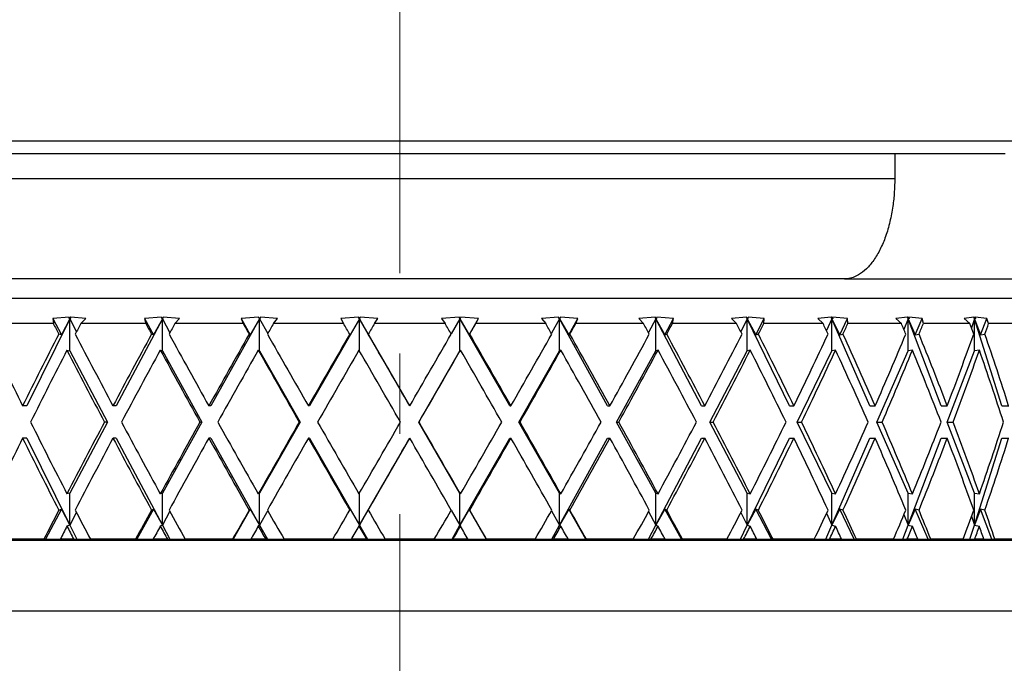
# Model space of a CAD drawing. Header units: inches. Extents: x 1.7 to 32.8, y 1.3 to 21.1.
# Tile 41 of 54: x 20.9 to 22.2, y 9.5 to 10.3. Entities that reach past the tile are written whole.
import ezdxf

# ---------------------------------------------------------------- set-up
doc = ezdxf.new("R2010")
doc.units = ezdxf.units.IN
doc.header["$MEASUREMENT"] = 0
doc.linetypes.add('CENTERX2', pattern=[0.8, 0.5, -0.1, 0.1, -0.1])

msp = doc.modelspace()

# ---------------------------------------------------------------- linework, layer by layer
at = {"color": 7, "linetype": 'CENTERX2', "lineweight": 18}
msp.add_line((21.4199, 7.5896), (21.4199, 15.0577), dxfattribs=at)
at = {"color": 7, "linetype": 'Continuous', "lineweight": 25}
for p, q in [((19.9199, 10.1544), (22.9199, 10.1544)), ((20.8036, 10.1384), (22.0363, 10.1384)), ((22.0363, 10.1384), (22.0363, 10.1074)), ((22.0363, 10.1384), (22.1736, 10.1384)), ((20.8036, 10.1074), (22.0363, 10.1074)), ((21.9736, 9.9824), (20.8662, 9.9824)), ((21.9775, 9.9826), (21.9736, 9.9824)), ((21.9736, 9.9824), (22.2331, 9.9824)), ((20.5449, 9.9584), (22.2949, 9.9584)), ((21.009, 9.9329), (20.9554, 9.8243)), ((21.008, 9.9349), (20.9877, 9.933)), ((20.9877, 9.933), (20.9884, 9.9271)), ((20.9877, 9.933), (20.9984, 9.913)), ((21.009, 9.9329), (20.9984, 9.913)), ((21.0082, 9.9331), (21.008, 9.9349)), ((21.01, 9.9349), (21.0082, 9.9331)), ((21.0082, 9.9331), (21.009, 9.9329)), ((21.01, 9.9349), (21.009, 9.9329)), ((21.009, 9.8929), (21.009, 9.9329)), ((21.009, 9.9329), (21.0172, 9.9165)), ((21.0288, 9.933), (21.01, 9.9349)), ((21.0227, 9.9271), (21.0288, 9.933)), ((21.1242, 9.9329), (21.0666, 9.8243)), ((21.1231, 9.9349), (21.1018, 9.933)), ((21.1018, 9.933), (21.1035, 9.9271)), ((21.1018, 9.933), (21.113, 9.913)), ((21.1242, 9.9329), (21.113, 9.913)), ((21.1236, 9.9331), (21.1231, 9.9349)), ((21.1253, 9.9349), (21.1236, 9.9331)), ((21.1236, 9.9331), (21.1242, 9.9329)), ((21.1253, 9.9349), (21.1242, 9.9329)), ((21.1242, 9.8929), (21.1242, 9.9329)), ((21.1242, 9.9329), (21.1335, 9.9155)), ((21.1455, 9.933), (21.1253, 9.9349)), ((21.1399, 9.9271), (21.1455, 9.933)), ((21.2452, 9.9329), (21.1847, 9.8243)), ((21.244, 9.9349), (21.2222, 9.933)), ((21.2222, 9.933), (21.2248, 9.9271)), ((21.2222, 9.933), (21.2337, 9.913)), ((21.2452, 9.9329), (21.2337, 9.913)), ((21.2448, 9.9331), (21.244, 9.9349)), ((21.2463, 9.9349), (21.2448, 9.9331)), ((21.2448, 9.9331), (21.2452, 9.9329)), ((21.2463, 9.9349), (21.2452, 9.9329)), ((21.2452, 9.8929), (21.2452, 9.9329)), ((21.2452, 9.9329), (21.2555, 9.9146)), ((21.2675, 9.933), (21.2463, 9.9349)), ((21.2626, 9.9271), (21.2675, 9.933)), ((21.3695, 9.9329), (21.3073, 9.8243)), ((21.3684, 9.9349), (21.3463, 9.933)), ((21.3463, 9.933), (21.3498, 9.9271)), ((21.3695, 9.9329), (21.3579, 9.913)), ((21.3694, 9.9331), (21.3684, 9.9349)), ((21.3695, 9.9329), (21.3684, 9.9349)), ((21.3706, 9.9349), (21.3694, 9.9331)), ((21.3694, 9.9331), (21.3695, 9.9329)), ((21.3706, 9.9349), (21.3695, 9.9329)), ((21.3695, 9.8931), (21.3695, 9.9329)), ((21.4322, 9.8243), (21.3695, 9.9329)), ((21.3695, 9.9329), (21.381, 9.913)), ((21.3925, 9.933), (21.3706, 9.9349)), ((21.3883, 9.9271), (21.3925, 9.933)), ((21.4937, 9.9349), (21.4719, 9.933)), ((21.4719, 9.933), (21.4763, 9.9271)), ((21.4948, 9.9329), (21.4839, 9.9139)), ((21.495, 9.9331), (21.4937, 9.9349)), ((21.4948, 9.9329), (21.4937, 9.9349)), ((21.495, 9.9331), (21.4948, 9.9329)), ((21.4948, 9.8929), (21.4948, 9.9329)), ((21.5568, 9.8243), (21.4948, 9.9329)), ((21.4948, 9.9329), (21.5064, 9.913)), ((21.496, 9.9349), (21.495, 9.9331)), ((21.518, 9.933), (21.496, 9.9349)), ((21.5064, 9.913), (21.518, 9.933)), ((21.5147, 9.9271), (21.518, 9.933)), ((21.6176, 9.9349), (21.5965, 9.933)), ((21.5965, 9.933), (21.6016, 9.9271)), ((21.6187, 9.9329), (21.6086, 9.9148)), ((21.6191, 9.9331), (21.6176, 9.9349)), ((21.6187, 9.9329), (21.6176, 9.9349)), ((21.6191, 9.9331), (21.6187, 9.9329)), ((21.6187, 9.8929), (21.6187, 9.9329)), ((21.6787, 9.8243), (21.6187, 9.9329)), ((21.6187, 9.9329), (21.6302, 9.913)), ((21.6199, 9.9349), (21.6191, 9.9331)), ((21.6416, 9.933), (21.6199, 9.9349)), ((21.6302, 9.913), (21.6416, 9.933)), ((21.6392, 9.9271), (21.6416, 9.933)), ((21.7377, 9.9349), (21.7177, 9.933)), ((21.7177, 9.933), (21.7234, 9.9271)), ((21.7387, 9.9329), (21.7296, 9.9157)), ((21.7394, 9.9331), (21.7377, 9.9349)), ((21.7387, 9.9329), (21.7377, 9.9349)), ((21.7394, 9.9331), (21.7387, 9.9329)), ((21.7387, 9.8929), (21.7387, 9.9329)), ((21.7956, 9.8243), (21.7387, 9.9329)), ((21.7387, 9.9329), (21.7498, 9.913)), ((21.7398, 9.9349), (21.7394, 9.9331)), ((21.7609, 9.933), (21.7398, 9.9349)), ((21.7498, 9.913), (21.7609, 9.933)), ((21.7595, 9.9271), (21.7609, 9.933)), ((21.8516, 9.9349), (21.833, 9.933)), ((21.833, 9.933), (21.8393, 9.9271)), ((21.8525, 9.9329), (21.8446, 9.9167)), ((21.8534, 9.9331), (21.8516, 9.9349)), ((21.8525, 9.9329), (21.8516, 9.9349)), ((21.8534, 9.9331), (21.8525, 9.9329)), ((21.8525, 9.8929), (21.8525, 9.9329)), ((21.9052, 9.8243), (21.8525, 9.9329)), ((21.8525, 9.9329), (21.8631, 9.913)), ((21.8536, 9.9349), (21.8534, 9.9331)), ((21.8736, 9.933), (21.8536, 9.9349)), ((21.8631, 9.913), (21.8736, 9.933)), ((21.8731, 9.9271), (21.8736, 9.933)), ((21.957, 9.9349), (21.9404, 9.933)), ((21.9404, 9.933), (21.947, 9.9271)), ((21.9579, 9.9329), (21.9513, 9.918)), ((21.959, 9.9331), (21.957, 9.9349)), ((21.9579, 9.9329), (21.957, 9.9349)), ((21.959, 9.9331), (21.9579, 9.9329)), ((21.9579, 9.8929), (21.9579, 9.9329)), ((22.0054, 9.8243), (21.9579, 9.9329)), ((21.9579, 9.9329), (21.9677, 9.913)), ((21.9774, 9.933), (21.9589, 9.9349)), ((21.9589, 9.9349), (21.959, 9.9331)), ((21.9677, 9.913), (21.9774, 9.933)), ((21.9779, 9.9271), (21.9774, 9.933)), ((22.0521, 9.9349), (22.0375, 9.933)), ((22.0375, 9.933), (22.0445, 9.9271)), ((22.0528, 9.9329), (22.0477, 9.9195)), ((22.0541, 9.9331), (22.0521, 9.9349)), ((22.0528, 9.9329), (22.0521, 9.9349)), ((22.0541, 9.9331), (22.0528, 9.9329)), ((22.0528, 9.8929), (22.0528, 9.9329)), ((22.0941, 9.8243), (22.0528, 9.9329)), ((22.0528, 9.9329), (22.0616, 9.913)), ((22.0704, 9.933), (22.0537, 9.9349)), ((22.0537, 9.9349), (22.0541, 9.9331)), ((22.0616, 9.913), (22.0704, 9.933)), ((22.0719, 9.9271), (22.0704, 9.933)), ((22.1348, 9.9349), (22.1227, 9.933)), ((22.1227, 9.933), (22.1298, 9.9271)), ((22.1354, 9.9329), (22.1318, 9.9216)), ((22.1369, 9.9331), (22.1348, 9.9349)), ((22.1354, 9.9329), (22.1348, 9.9349)), ((22.1369, 9.9331), (22.1354, 9.9329)), ((22.1354, 9.8929), (22.1354, 9.9329)), ((22.1697, 9.8243), (22.1354, 9.9329)), ((22.1354, 9.9329), (22.1431, 9.913)), ((22.1507, 9.933), (22.1362, 9.9349)), ((22.1362, 9.9349), (22.1369, 9.9331)), ((22.1431, 9.913), (22.1507, 9.933)), ((22.1531, 9.9271), (22.1507, 9.933)), ((20.9884, 9.9271), (20.9132, 9.9271)), ((21.1035, 9.9271), (21.0227, 9.9271)), ((21.2248, 9.9271), (21.1399, 9.9271)), ((21.3498, 9.9271), (21.2626, 9.9271)), ((21.4763, 9.9271), (21.3883, 9.9271)), ((21.6016, 9.9271), (21.5147, 9.9271)), ((21.7234, 9.9271), (21.6392, 9.9271)), ((21.8393, 9.9271), (21.7595, 9.9271)), ((21.947, 9.9271), (21.8731, 9.9271)), ((22.0445, 9.9271), (21.9779, 9.9271)), ((22.1298, 9.9271), (22.0719, 9.9271)), ((22.2013, 9.9271), (22.1531, 9.9271)), ((20.9984, 9.913), (20.9952, 9.9138)), ((21.113, 9.913), (21.1107, 9.9138)), ((21.2337, 9.913), (21.2323, 9.9138)), ((21.3579, 9.913), (21.3575, 9.9138)), ((21.381, 9.913), (21.3806, 9.9138)), ((21.5064, 9.913), (21.507, 9.9138)), ((21.6302, 9.913), (21.6317, 9.9138)), ((21.7498, 9.913), (21.7523, 9.9138)), ((21.8631, 9.913), (21.8664, 9.9138)), ((21.9677, 9.913), (21.9718, 9.9138)), ((22.0616, 9.913), (22.0665, 9.9138)), ((22.1431, 9.913), (22.1486, 9.9138)), ((21.0054, 9.8938), (21.009, 9.8929)), ((21.009, 9.8929), (21.056, 9.8043)), ((21.1216, 9.8938), (21.1242, 9.8929)), ((21.1242, 9.8929), (21.1735, 9.8043)), ((21.2436, 9.8938), (21.2452, 9.8929)), ((21.2452, 9.8929), (21.2959, 9.8043)), ((21.4437, 9.8043), (21.4948, 9.8929)), ((21.4955, 9.8938), (21.4948, 9.8929)), ((21.5682, 9.8043), (21.6187, 9.8929)), ((21.6204, 9.8938), (21.6187, 9.8929)), ((21.6898, 9.8043), (21.7387, 9.8929)), ((21.7415, 9.8938), (21.7387, 9.8929)), ((21.8061, 9.8043), (21.8525, 9.8929)), ((21.8563, 9.8938), (21.8525, 9.8929)), ((21.9149, 9.8043), (21.9579, 9.8929)), ((21.9626, 9.8938), (21.9579, 9.8929)), ((22.0141, 9.8043), (22.0528, 9.8929)), ((22.0583, 9.8938), (22.0528, 9.8929)), ((22.1017, 9.8043), (22.1354, 9.8929)), ((22.1416, 9.8938), (22.1354, 9.8929)), ((20.9554, 9.8243), (20.9502, 9.8243)), ((21.0666, 9.8243), (21.0627, 9.8243)), ((21.1847, 9.8243), (21.1821, 9.8243)), ((21.3073, 9.8243), (21.3061, 9.8243)), ((21.4322, 9.8243), (21.4323, 9.8243)), ((21.5568, 9.8243), (21.5583, 9.8243)), ((21.6787, 9.8243), (21.6816, 9.8243)), ((21.7956, 9.8243), (21.7998, 9.8243)), ((21.9052, 9.8243), (21.9106, 9.8243)), ((22.0054, 9.8243), (22.0119, 9.8243)), ((22.0941, 9.8243), (22.1016, 9.8243)), ((22.1697, 9.8243), (22.1781, 9.8243)), ((21.056, 9.8043), (21.009, 9.7158)), ((21.056, 9.8043), (21.0521, 9.8043)), ((21.1735, 9.8043), (21.1242, 9.7158)), ((21.1735, 9.8043), (21.1709, 9.8043)), ((21.2959, 9.8043), (21.2452, 9.7158)), ((21.2959, 9.8043), (21.2946, 9.8043)), ((21.4948, 9.7158), (21.4437, 9.8043)), ((21.4437, 9.8043), (21.4439, 9.8043)), ((21.6187, 9.7158), (21.5682, 9.8043)), ((21.5682, 9.8043), (21.5697, 9.8043)), ((21.7387, 9.7158), (21.6898, 9.8043)), ((21.6898, 9.8043), (21.6926, 9.8043)), ((21.8525, 9.7158), (21.8061, 9.8043)), ((21.8061, 9.8043), (21.8103, 9.8043)), ((21.9579, 9.7158), (21.9149, 9.8043)), ((21.9149, 9.8043), (21.9203, 9.8043)), ((22.0528, 9.7158), (22.0141, 9.8043)), ((22.0141, 9.8043), (22.0206, 9.8043)), ((22.1354, 9.7158), (22.1017, 9.8043)), ((22.1017, 9.8043), (22.1092, 9.8043)), ((20.9554, 9.7843), (20.9502, 9.7843)), ((20.9554, 9.7843), (21.009, 9.6758)), ((21.0666, 9.7843), (21.0627, 9.7843)), ((21.0666, 9.7843), (21.1242, 9.6758)), ((21.1847, 9.7843), (21.1821, 9.7843)), ((21.1847, 9.7843), (21.2452, 9.6758)), ((21.3073, 9.7843), (21.3061, 9.7843)), ((21.3073, 9.7843), (21.3695, 9.6758)), ((21.3695, 9.6758), (21.4322, 9.7843)), ((21.4322, 9.7843), (21.4323, 9.7843)), ((21.4948, 9.6758), (21.5568, 9.7843)), ((21.5568, 9.7843), (21.5583, 9.7843)), ((21.6187, 9.6758), (21.6787, 9.7843)), ((21.6787, 9.7843), (21.6816, 9.7843)), ((21.7387, 9.6758), (21.7956, 9.7843)), ((21.7956, 9.7843), (21.7998, 9.7843)), ((21.8525, 9.6758), (21.9052, 9.7843)), ((21.9052, 9.7843), (21.9106, 9.7843)), ((21.9579, 9.6758), (22.0054, 9.7843)), ((22.0054, 9.7843), (22.0119, 9.7843)), ((22.0528, 9.6758), (22.0941, 9.7843)), ((22.0941, 9.7843), (22.1016, 9.7843)), ((22.1354, 9.6758), (22.1697, 9.7843)), ((22.1697, 9.7843), (22.1781, 9.7843)), ((21.009, 9.7158), (21.0054, 9.7148)), ((21.009, 9.6758), (21.009, 9.7158)), ((21.1242, 9.7158), (21.1216, 9.7148)), ((21.1242, 9.6758), (21.1242, 9.7158)), ((21.2452, 9.7158), (21.2436, 9.7148)), ((21.2452, 9.6758), (21.2452, 9.7158)), ((21.3695, 9.6758), (21.3695, 9.7156)), ((21.4948, 9.6758), (21.4948, 9.7158)), ((21.4948, 9.7158), (21.4955, 9.7148)), ((21.6187, 9.6758), (21.6187, 9.7158)), ((21.6187, 9.7158), (21.6204, 9.7148)), ((21.7387, 9.6758), (21.7387, 9.7158)), ((21.7387, 9.7158), (21.7415, 9.7148)), ((21.8525, 9.6758), (21.8525, 9.7158)), ((21.8525, 9.7158), (21.8563, 9.7148)), ((21.9579, 9.6758), (21.9579, 9.7158)), ((21.9579, 9.7158), (21.9626, 9.7148)), ((22.0528, 9.6758), (22.0528, 9.7158)), ((22.0528, 9.7158), (22.0583, 9.7148)), ((22.1354, 9.6758), (22.1354, 9.7158)), ((22.1354, 9.7158), (22.1416, 9.7148)), ((20.9984, 9.6957), (20.9786, 9.6584)), ((20.9952, 9.6948), (20.9984, 9.6957)), ((20.9984, 9.6957), (21.009, 9.6758)), ((21.0172, 9.6921), (21.009, 9.6758)), ((21.113, 9.6957), (21.0922, 9.6584)), ((21.1107, 9.6948), (21.113, 9.6957)), ((21.113, 9.6957), (21.1242, 9.6758)), ((21.1335, 9.6932), (21.1242, 9.6758)), ((21.2337, 9.6957), (21.2123, 9.6584)), ((21.2323, 9.6948), (21.2337, 9.6957)), ((21.2337, 9.6957), (21.2452, 9.6758)), ((21.2555, 9.6941), (21.2452, 9.6758)), ((21.3575, 9.6948), (21.3579, 9.6957)), ((21.3579, 9.6957), (21.3695, 9.6758)), ((21.381, 9.6957), (21.3695, 9.6758)), ((21.3806, 9.6948), (21.381, 9.6957)), ((21.4839, 9.6948), (21.4948, 9.6758)), ((21.5064, 9.6957), (21.4948, 9.6758)), ((21.507, 9.6948), (21.5064, 9.6957)), ((21.528, 9.6584), (21.5064, 9.6957)), ((21.6086, 9.6939), (21.6187, 9.6758)), ((21.6302, 9.6957), (21.6187, 9.6758)), ((21.6317, 9.6948), (21.6302, 9.6957)), ((21.6515, 9.6584), (21.6302, 9.6957)), ((21.7296, 9.693), (21.7387, 9.6758)), ((21.7498, 9.6957), (21.7387, 9.6758)), ((21.7523, 9.6948), (21.7498, 9.6957)), ((21.7705, 9.6584), (21.7498, 9.6957)), ((21.8446, 9.6919), (21.8525, 9.6758)), ((21.8631, 9.6957), (21.8525, 9.6758)), ((21.8664, 9.6948), (21.8631, 9.6957)), ((21.8826, 9.6584), (21.8631, 9.6957)), ((21.9513, 9.6907), (21.9579, 9.6758)), ((21.9677, 9.6957), (21.9579, 9.6758)), ((21.9718, 9.6948), (21.9677, 9.6957)), ((21.9858, 9.6584), (21.9677, 9.6957)), ((22.0477, 9.6892), (22.0528, 9.6758)), ((22.0616, 9.6957), (22.0528, 9.6758)), ((22.0665, 9.6948), (22.0616, 9.6957)), ((22.0779, 9.6584), (22.0616, 9.6957)), ((22.1318, 9.6871), (22.1354, 9.6758)), ((22.1431, 9.6957), (22.1354, 9.6758)), ((22.1486, 9.6948), (22.1431, 9.6957)), ((22.1572, 9.6584), (22.1431, 9.6957)), ((21.009, 9.6758), (21.0054, 9.6748)), ((21.009, 9.6758), (21.0176, 9.6584)), ((21.1242, 9.6758), (21.1216, 9.6748)), ((21.1242, 9.6758), (21.1334, 9.6584)), ((21.2452, 9.6758), (21.2436, 9.6748)), ((21.2452, 9.6758), (21.2549, 9.6584)), ((21.3595, 9.6584), (21.3695, 9.6758)), ((21.3695, 9.6758), (21.3691, 9.6748)), ((21.3695, 9.6758), (21.3795, 9.6584)), ((21.4849, 9.6584), (21.4948, 9.6758)), ((21.4948, 9.6758), (21.4955, 9.6748)), ((21.6091, 9.6584), (21.6187, 9.6758)), ((21.6187, 9.6758), (21.6204, 9.6748)), ((21.7296, 9.6584), (21.7387, 9.6758)), ((21.7387, 9.6758), (21.7415, 9.6748)), ((21.8441, 9.6584), (21.8525, 9.6758)), ((21.8525, 9.6758), (21.8563, 9.6748)), ((21.9503, 9.6584), (21.9579, 9.6758)), ((21.9579, 9.6758), (21.9626, 9.6748)), ((22.0462, 9.6584), (22.0528, 9.6758)), ((22.0528, 9.6758), (22.0583, 9.6748)), ((22.1299, 9.6584), (22.1354, 9.6758)), ((22.1354, 9.6758), (22.1416, 9.6748)), ((20.5139, 9.6574), (22.3259, 9.6574)), ((20.9766, 9.6584), (20.9244, 9.6584)), ((20.9766, 9.6584), (20.9786, 9.6584)), ((20.9786, 9.6584), (20.997, 9.6584)), ((21.0139, 9.6584), (20.997, 9.6584)), ((21.0139, 9.6584), (21.0176, 9.6584)), ((21.0176, 9.6584), (21.0348, 9.6584)), ((21.0909, 9.6584), (21.0348, 9.6584)), ((21.0909, 9.6584), (21.0922, 9.6584)), ((21.0922, 9.6584), (21.1127, 9.6584)), ((21.1307, 9.6584), (21.1127, 9.6584)), ((21.1307, 9.6584), (21.1334, 9.6584)), ((21.1334, 9.6584), (21.1527, 9.6584)), ((21.2117, 9.6584), (21.1527, 9.6584)), ((21.2117, 9.6584), (21.2123, 9.6584)), ((21.2123, 9.6584), (21.2343, 9.6584)), ((21.253, 9.6584), (21.2343, 9.6584)), ((21.253, 9.6584), (21.2549, 9.6584)), ((21.2549, 9.6584), (21.2758, 9.6584)), ((21.3364, 9.6584), (21.2758, 9.6584)), ((21.3364, 9.6584), (21.3595, 9.6584)), ((21.3595, 9.6584), (21.3596, 9.6584)), ((21.3786, 9.6584), (21.3596, 9.6584)), ((21.3786, 9.6584), (21.3795, 9.6584)), ((21.3795, 9.6584), (21.4018, 9.6584)), ((21.4628, 9.6584), (21.4018, 9.6584)), ((21.4628, 9.6584), (21.4849, 9.6584)), ((21.4849, 9.6584), (21.486, 9.6584)), ((21.505, 9.6584), (21.486, 9.6584)), ((21.505, 9.6584), (21.528, 9.6584)), ((21.5884, 9.6584), (21.528, 9.6584)), ((21.528, 9.6584), (21.528, 9.6584)), ((21.5884, 9.6584), (21.6091, 9.6584)), ((21.6091, 9.6584), (21.6111, 9.6584)), ((21.6297, 9.6584), (21.6111, 9.6584)), ((21.6297, 9.6584), (21.6515, 9.6584)), ((21.6515, 9.6584), (21.6522, 9.6584)), ((21.7107, 9.6584), (21.6522, 9.6584)), ((21.7107, 9.6584), (21.7296, 9.6584)), ((21.7296, 9.6584), (21.7326, 9.6584)), ((21.7504, 9.6584), (21.7326, 9.6584)), ((21.7504, 9.6584), (21.7705, 9.6584)), ((21.7705, 9.6584), (21.7719, 9.6584)), ((21.8273, 9.6584), (21.7719, 9.6584)), ((21.8273, 9.6584), (21.8441, 9.6584)), ((21.8441, 9.6584), (21.8479, 9.6584)), ((21.8646, 9.6584), (21.8479, 9.6584)), ((21.8646, 9.6584), (21.8826, 9.6584)), ((21.8826, 9.6584), (21.8847, 9.6584)), ((21.936, 9.6584), (21.8847, 9.6584)), ((21.936, 9.6584), (21.9503, 9.6584)), ((21.9503, 9.6584), (21.9549, 9.6584)), ((21.9702, 9.6584), (21.9549, 9.6584)), ((21.9702, 9.6584), (21.9858, 9.6584)), ((21.9858, 9.6584), (21.9884, 9.6584)), ((22.0347, 9.6584), (21.9884, 9.6584)), ((22.0347, 9.6584), (22.0462, 9.6584)), ((22.0462, 9.6584), (22.0515, 9.6584)), ((22.065, 9.6584), (22.0515, 9.6584)), ((22.065, 9.6584), (22.0779, 9.6584)), ((22.0779, 9.6584), (22.0811, 9.6584)), ((22.1214, 9.6584), (22.0811, 9.6584)), ((22.1214, 9.6584), (22.1299, 9.6584)), ((22.1299, 9.6584), (22.1358, 9.6584)), ((22.1474, 9.6584), (22.1358, 9.6584)), ((22.1474, 9.6584), (22.1572, 9.6584)), ((22.1572, 9.6584), (22.1609, 9.6584)), ((22.1944, 9.6584), (22.1609, 9.6584)), ((20.5139, 9.5694), (22.3259, 9.5694))]:
    msp.add_line(p, q, dxfattribs=at)
for centre, major_axis, ratio, start_param, end_param in [((21.4199, 9.7843), (-0.8635, 1.5623), 0.175994, 1.382722, 1.391238), ((21.4199, 9.7843), (0.8277, 1.5574), 0.237038, 1.605007, 1.613523), ((21.4199, 9.7843), (-0.8881, 1.5663), 0.115169, 1.414485, 1.423002), ((21.4199, 9.7843), (0.8635, 1.5623), 0.175994, 1.576666, 1.585183), ((21.4199, 9.7843), (-0.9022, 1.5689), 0.054567, 1.448325, 1.456842), ((21.4199, 9.7843), (0.8881, 1.5663), 0.115169, 1.544903, 1.553419), ((21.4199, 9.7843), (-0.9062, 1.5697), 0.005911, 4.791563, 4.800079), ((21.4199, 9.7843), (0.9022, 1.5689), 0.054567, 1.511062, 1.519579), ((21.4199, 9.7843), (-0.9002, 1.5685), 0.066403, 4.756882, 4.765399), ((21.4199, 9.7843), (0.9062, 1.5697), 0.005911, 4.798388, 4.806904), ((21.4199, 9.7843), (-0.8842, 1.5656), 0.127043, 4.723354, 4.73187), ((21.4199, 9.7843), (0.9002, 1.5685), 0.066403, 4.833068, 4.841584), ((21.4199, 9.7843), (-0.8574, 1.5614), 0.187915, 4.692145, 4.700661), ((21.4199, 9.7843), (0.8842, 1.5656), 0.127043, 4.866596, 4.875112), ((21.4199, 9.7843), (-0.8192, 1.5564), 0.248988, 4.664659, 4.673175), ((21.4199, 9.7843), (0.8574, 1.5614), 0.187915, 4.897805, 4.906322), ((21.4199, 9.7843), (-0.7681, 1.5515), 0.310021, 4.642688, 4.651204), ((21.4199, 9.7843), (0.8192, 1.5564), 0.248988, 4.925292, 4.933808), ((21.4199, 9.7843), (-0.7018, 1.548), 0.370404, 4.628602, 4.637118), ((21.4199, 9.7843), (0.7681, 1.5515), 0.310021, 4.947262, 4.955778), ((21.4199, 9.7843), (-0.6172, 1.5472), 0.428892, 4.625519, 4.634035), ((21.4199, 9.7843), (0.7018, 1.548), 0.370404, 4.961349, 4.969865), ((21.4199, 9.8243), (-0.8277, 1.5574), 0.237038, 1.388443, 1.445483), ((21.4199, 9.8243), (0.8277, 1.5574), 0.237038, 1.639069, 1.696109), ((21.4199, 9.8243), (-0.8635, 1.5623), 0.175994, 1.416784, 1.473824), ((21.4199, 9.8243), (0.8635, 1.5623), 0.175994, 1.610729, 1.667769), ((21.4199, 9.8243), (-0.8881, 1.5663), 0.115169, 1.448548, 1.505588), ((21.4199, 9.8243), (0.8881, 1.5663), 0.115169, 1.578965, 1.636005), ((21.4199, 9.8243), (-0.9022, 1.5689), 0.054567, 1.482388, 1.539428), ((21.4199, 9.8243), (0.9022, 1.5689), 0.054567, 1.545125, 1.602165), ((21.4199, 9.8243), (-0.9062, 1.5697), 0.005911, 4.708977, 4.766017), ((21.4199, 9.8243), (0.9062, 1.5697), 0.005911, 4.715801, 4.772842), ((21.4199, 9.8243), (-0.9002, 1.5685), 0.066403, 4.674296, 4.731336), ((21.4199, 9.8243), (0.9002, 1.5685), 0.066403, 4.750482, 4.807522), ((21.4199, 9.8243), (-0.8842, 1.5656), 0.127043, 4.640768, 4.697808), ((21.4199, 9.8243), (0.8842, 1.5656), 0.127043, 4.78401, 4.84105), ((21.4199, 9.8243), (-0.8574, 1.5614), 0.187915, 4.609559, 4.666599), ((21.4199, 9.8243), (0.8574, 1.5614), 0.187915, 4.815219, 4.872259), ((21.4199, 9.8243), (-0.8192, 1.5564), 0.248988, 4.582072, 4.639113), ((21.4199, 9.8243), (0.8192, 1.5564), 0.248988, 4.842706, 4.899746), ((21.4199, 9.8243), (-0.7681, 1.5515), 0.310021, 4.560102, 4.617142), ((21.4199, 9.8243), (0.7681, 1.5515), 0.310021, 4.864676, 4.921716), ((21.4199, 9.8243), (-0.7018, 1.548), 0.370404, 4.546015, 4.603056), ((21.4199, 9.8243), (0.7018, 1.548), 0.370404, 4.878763, 4.935803), ((21.4199, 9.8243), (-0.6172, 1.5472), 0.428892, 4.542933, 4.599973), ((21.4199, 9.7843), (0.8277, 1.5574), 0.237038, 1.626296, 1.683367), ((21.4199, 9.7843), (-0.8635, 1.5623), 0.175994, 1.404011, 1.461082), ((21.4199, 9.7843), (0.8635, 1.5623), 0.175994, 1.597956, 1.655027), ((21.4199, 9.7843), (-0.8881, 1.5663), 0.115169, 1.435775, 1.492846), ((21.4199, 9.7843), (0.8881, 1.5663), 0.115169, 1.566192, 1.623263), ((21.4199, 9.7843), (-0.9022, 1.5689), 0.054567, 1.469615, 1.526686), ((21.4199, 9.7843), (0.9022, 1.5689), 0.054567, 1.532352, 1.589423), ((21.4199, 9.7843), (-0.9062, 1.5697), 0.005911, 4.721718, 4.77879), ((21.4199, 9.7843), (0.9062, 1.5697), 0.005911, 4.728543, 4.785615), ((21.4199, 9.7843), (-0.9002, 1.5685), 0.066403, 4.687038, 4.744109), ((21.4199, 9.7843), (0.9002, 1.5685), 0.066403, 4.763224, 4.820295), ((21.4199, 9.7843), (-0.8842, 1.5656), 0.127043, 4.65351, 4.710581), ((21.4199, 9.7843), (0.8842, 1.5656), 0.127043, 4.796752, 4.853823), ((21.4199, 9.7843), (-0.8574, 1.5614), 0.187915, 4.622301, 4.679372), ((21.4199, 9.7843), (0.8574, 1.5614), 0.187915, 4.827961, 4.885032), ((21.4199, 9.7843), (-0.8192, 1.5564), 0.248988, 4.594814, 4.651886), ((21.4199, 9.7843), (0.8192, 1.5564), 0.248988, 4.855447, 4.912519), ((21.4199, 9.7843), (-0.7681, 1.5515), 0.310021, 4.572844, 4.629915), ((21.4199, 9.7843), (0.7681, 1.5515), 0.310021, 4.877418, 4.934489), ((21.4199, 9.7843), (-0.7018, 1.548), 0.370404, 4.558757, 4.615829), ((21.4199, 9.7843), (0.7018, 1.548), 0.370404, 4.891504, 4.948576), ((21.4199, 9.7843), (-0.6172, 1.5472), 0.428892, 4.555675, 4.612746), ((21.4199, 9.8243), (-0.8277, 1.5574), 0.237038, 1.458225, 1.515296), ((21.4199, 9.8243), (0.8635, 1.5623), 0.175994, 1.680511, 1.737582), ((21.4199, 9.8243), (-0.8635, 1.5623), 0.175994, 1.486566, 1.543637), ((21.4199, 9.8243), (0.8881, 1.5663), 0.115169, 1.648747, 1.705818), ((21.4199, 9.8243), (-0.8881, 1.5663), 0.115169, 1.51833, 1.575401), ((21.4199, 9.8243), (0.9022, 1.5689), 0.054567, 1.614907, 1.671978), ((21.4199, 9.8243), (-0.9022, 1.5689), 0.054567, 1.55217, 1.609241), ((21.4199, 9.8243), (0.9062, 1.5697), 0.005911, 4.645988, 4.70306), ((21.4199, 9.8243), (-0.9062, 1.5697), 0.005911, 4.639163, 4.696235), ((21.4199, 9.8243), (0.9002, 1.5685), 0.066403, 4.680669, 4.73774), ((21.4199, 9.8243), (-0.9002, 1.5685), 0.066403, 4.604483, 4.661554), ((21.4199, 9.8243), (0.8842, 1.5656), 0.127043, 4.714197, 4.771268), ((21.4199, 9.8243), (-0.8842, 1.5656), 0.127043, 4.570955, 4.628026), ((21.4199, 9.8243), (0.8574, 1.5614), 0.187915, 4.745406, 4.802477), ((21.4199, 9.8243), (-0.8574, 1.5614), 0.187915, 4.539746, 4.596817), ((21.4199, 9.8243), (0.8192, 1.5564), 0.248988, 4.772892, 4.829964), ((21.4199, 9.8243), (-0.8192, 1.5564), 0.248988, 4.512259, 4.569331), ((21.4199, 9.8243), (0.7681, 1.5515), 0.310021, 4.794863, 4.851934), ((21.4199, 9.8243), (-0.7681, 1.5515), 0.310021, 4.490289, 4.54736), ((21.4199, 9.8243), (0.7018, 1.548), 0.370404, 4.808949, 4.866021), ((21.4199, 9.8243), (-0.7018, 1.548), 0.370404, 4.476202, 4.533274), ((21.4199, 9.8243), (0.6172, 1.5472), 0.428892, 4.812032, 4.869103), ((21.4199, 9.7843), (0.8277, 1.5574), 0.237038, 1.696109, 1.75315), ((21.4199, 9.7843), (-0.8277, 1.5574), 0.237038, 1.445483, 1.502523), ((21.4199, 9.7843), (0.8635, 1.5623), 0.175994, 1.667769, 1.724809), ((21.4199, 9.7843), (-0.8635, 1.5623), 0.175994, 1.473824, 1.530864), ((21.4199, 9.7843), (0.8881, 1.5663), 0.115169, 1.636005, 1.693045), ((21.4199, 9.7843), (-0.8881, 1.5663), 0.115169, 1.505588, 1.562628), ((21.4199, 9.7843), (0.9022, 1.5689), 0.054567, 1.602165, 1.659205), ((21.4199, 9.7843), (-0.9022, 1.5689), 0.054567, 1.539428, 1.596468), ((21.4199, 9.7843), (0.9062, 1.5697), 0.005911, 4.658761, 4.715801), ((21.4199, 9.7843), (-0.9062, 1.5697), 0.005911, 4.651936, 4.708977), ((21.4199, 9.7843), (0.9002, 1.5685), 0.066403, 4.693442, 4.750482), ((21.4199, 9.7843), (-0.9002, 1.5685), 0.066403, 4.617256, 4.674296), ((21.4199, 9.7843), (0.8842, 1.5656), 0.127043, 4.72697, 4.78401), ((21.4199, 9.7843), (-0.8842, 1.5656), 0.127043, 4.583728, 4.640768), ((21.4199, 9.7843), (0.8574, 1.5614), 0.187915, 4.758179, 4.815219), ((21.4199, 9.7843), (-0.8574, 1.5614), 0.187915, 4.552519, 4.609559), ((21.4199, 9.7843), (0.8192, 1.5564), 0.248988, 4.785665, 4.842706), ((21.4199, 9.7843), (-0.8192, 1.5564), 0.248988, 4.525032, 4.582072), ((21.4199, 9.7843), (0.7681, 1.5515), 0.310021, 4.807636, 4.864676), ((21.4199, 9.7843), (-0.7681, 1.5515), 0.310021, 4.503062, 4.560102), ((21.4199, 9.7843), (0.7018, 1.548), 0.370404, 4.821722, 4.878763), ((21.4199, 9.7843), (-0.7018, 1.548), 0.370404, 4.488975, 4.546015), ((21.4199, 9.7843), (0.6172, 1.5472), 0.428892, 4.824805, 4.881845), ((21.4199, 9.8243), (0.8635, 1.5623), 0.175994, 1.750355, 1.773687), ((21.4199, 9.8243), (-0.8277, 1.5574), 0.237038, 1.528069, 1.551402), ((21.4199, 9.8243), (0.8881, 1.5663), 0.115169, 1.718591, 1.741924), ((21.4199, 9.8243), (-0.8635, 1.5623), 0.175994, 1.55641, 1.579743), ((21.4199, 9.8243), (0.9022, 1.5689), 0.054567, 1.684751, 1.708084), ((21.4199, 9.8243), (-0.8881, 1.5663), 0.115169, 1.588174, 1.611506), ((21.4199, 9.8243), (0.9062, 1.5697), 0.005911, 4.609883, 4.633215), ((21.4199, 9.8243), (-0.9022, 1.5689), 0.054567, 1.622014, 1.645347), ((21.4199, 9.8243), (0.9002, 1.5685), 0.066403, 4.644563, 4.667896), ((21.4199, 9.8243), (-0.9062, 1.5697), 0.005911, 4.603058, 4.62639), ((21.4199, 9.8243), (0.8842, 1.5656), 0.127043, 4.678091, 4.701424), ((21.4199, 9.8243), (-0.9002, 1.5685), 0.066403, 4.568377, 4.59171), ((21.4199, 9.8243), (0.8574, 1.5614), 0.187915, 4.7093, 4.732633), ((21.4199, 9.8243), (-0.8842, 1.5656), 0.127043, 4.534849, 4.558182), ((21.4199, 9.8243), (0.8192, 1.5564), 0.248988, 4.736787, 4.760119), ((21.4199, 9.8243), (-0.8574, 1.5614), 0.187915, 4.50364, 4.526973), ((21.4199, 9.8243), (0.7681, 1.5515), 0.310021, 4.758757, 4.78209), ((21.4199, 9.8243), (-0.8192, 1.5564), 0.248988, 4.476154, 4.499486), ((21.4199, 9.8243), (0.7018, 1.548), 0.370404, 4.772844, 4.796176), ((21.4199, 9.8243), (-0.7681, 1.5515), 0.310021, 4.454183, 4.477516), ((21.4199, 9.8243), (0.6172, 1.5472), 0.428892, 4.775926, 4.799259), ((21.4199, 9.8243), (-0.7018, 1.548), 0.370404, 4.440097, 4.463429), ((21.4199, 9.7843), (0.8635, 1.5623), 0.175994, 1.737582, 1.748093), ((21.4199, 9.7843), (-0.8277, 1.5574), 0.237038, 1.515296, 1.525807), ((21.4199, 9.7843), (0.8881, 1.5663), 0.115169, 1.705818, 1.716329), ((21.4199, 9.7843), (-0.8635, 1.5623), 0.175994, 1.543637, 1.554148), ((21.4199, 9.7843), (0.9022, 1.5689), 0.054567, 1.671978, 1.682489), ((21.4199, 9.7843), (-0.8881, 1.5663), 0.115169, 1.575401, 1.585912), ((21.4199, 9.7843), (0.9062, 1.5697), 0.005911, 4.635477, 4.645988), ((21.4199, 9.7843), (-0.9022, 1.5689), 0.054567, 1.609241, 1.619752), ((21.4199, 9.7843), (0.9002, 1.5685), 0.066403, 4.670158, 4.680669), ((21.4199, 9.7843), (-0.9062, 1.5697), 0.005911, 4.628652, 4.639163), ((21.4199, 9.7843), (0.8842, 1.5656), 0.127043, 4.703686, 4.714197), ((21.4199, 9.7843), (-0.9002, 1.5685), 0.066403, 4.593972, 4.604483), ((21.4199, 9.7843), (0.8574, 1.5614), 0.187915, 4.734895, 4.745406), ((21.4199, 9.7843), (-0.8842, 1.5656), 0.127043, 4.560444, 4.570955), ((21.4199, 9.7843), (0.8192, 1.5564), 0.248988, 4.762381, 4.772892), ((21.4199, 9.7843), (-0.8574, 1.5614), 0.187915, 4.529235, 4.539746), ((21.4199, 9.7843), (0.7681, 1.5515), 0.310021, 4.784352, 4.794863), ((21.4199, 9.7843), (-0.8192, 1.5564), 0.248988, 4.501748, 4.512259), ((21.4199, 9.7843), (0.7018, 1.548), 0.370404, 4.798438, 4.808949), ((21.4199, 9.7843), (-0.7681, 1.5515), 0.310021, 4.479778, 4.490289), ((21.4199, 9.7843), (0.6172, 1.5472), 0.428892, 4.801521, 4.812032), ((21.4199, 9.7843), (-0.7018, 1.548), 0.370404, 4.465691, 4.476202)]:
    msp.add_ellipse(centre, major_axis=major_axis, ratio=ratio, start_param=start_param, end_param=end_param, dxfattribs=at)
msp.add_open_spline([(22.0363, 10.1074), (22.0362, 10.1016), (22.0359, 10.09), (22.0339, 10.0719), (22.0304, 10.0532), (22.0251, 10.0351), (22.0183, 10.0189), (22.0102, 10.0053), (22.0011, 9.9945), (21.9924, 9.9878), (21.9844, 9.984), (21.9798, 9.9831), (21.9775, 9.9826)], degree=3, knots=[0, 0, 0, 0, 0.091462, 0.184742, 0.294414, 0.407257, 0.517135, 0.630171, 0.740554, 0.854107, 0.92662, 1, 1, 1, 1], dxfattribs=at)

doc.saveas('drawing.dxf')
